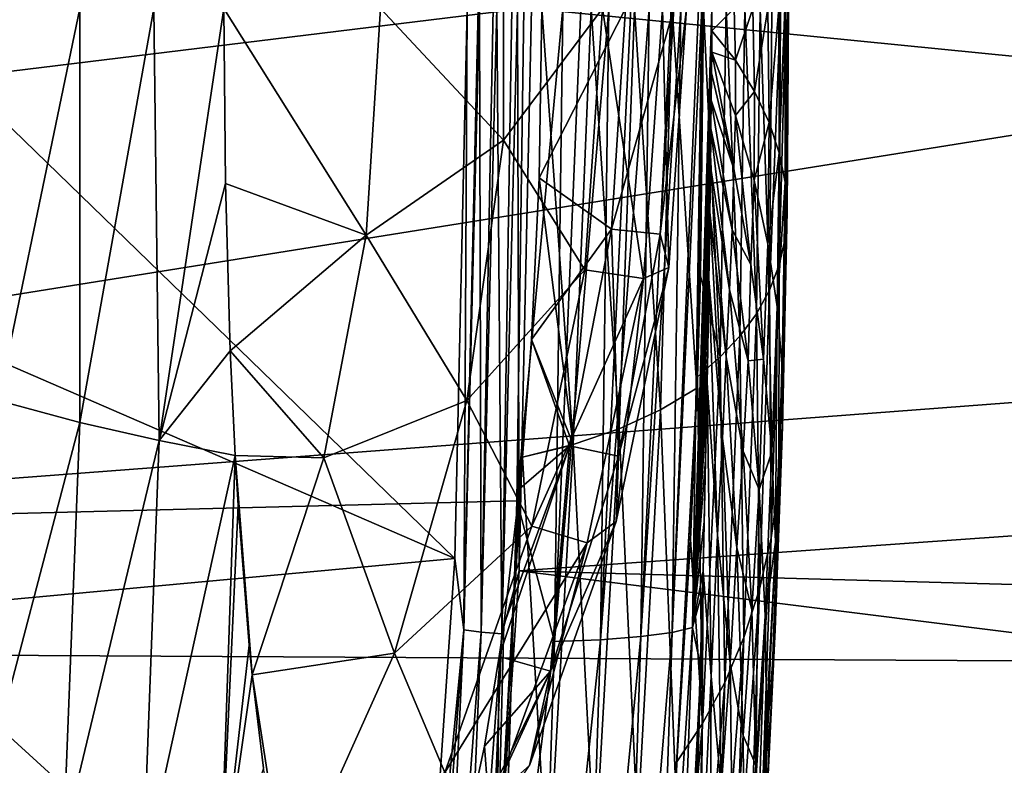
# Model space of a CAD drawing. Header units: metres. Extents: x -160 to 52, y -25 to 25.
# Tile 133 of 168: x 10.41 to 14.55, y -3.19 to -0.05. Entities that reach past the tile are written whole.
import ezdxf

# ---------------------------------------------------------------- set-up
doc = ezdxf.new("R2010")
doc.units = ezdxf.units.M
doc.layers.add('solid_509089_SW0001', color=7, linetype='CONTINUOUS')

msp = doc.modelspace()

# ---------------------------------------------------------------- linework, layer by layer
at = {"layer": 'solid_509089_SW0001'}
for points in [[(11.926003, 0, 216.241425), (12.443673, 0.554063, 217.213272), (12.443673, -0.554063, 217.213272)], [(12.443673, -0.554063, 217.213272), (12.443673, 0.554063, 217.213272), (12.861275, 0, 218.241913)], [(-8.818693, -2.610905, 250.308075), (12.499951, -2.073931, 245.923447), (12.52928, 0, 246.015182)], [(-8.818693, -2.610905, 250.308075), (12.52928, 0, 246.015182), (-8.787687, 0, 250.456879)], [(17.92277, 0.000001, 24.599998), (1.200001, 0, 24.599998), (1.200001, -2.674634, 24.454166)], [(17.996323, -1.401148, 24.560064), (17.92277, 0.000001, 24.599998), (1.200001, -2.674634, 24.454166)], [(12.238749, -2.316268, -24.316027), (9.834857, -1.272578, -19.160866), (9.850564, 0.000003, -19.194548)], [(12.290397, 0.000006, -24.426786), (12.238749, -2.316268, -24.316027), (9.850564, 0.000003, -19.194548)], [(11.265639, 0, 215.362839), (11.926003, 0, 216.241425), (11.866004, -0.954122, 216.253922)], [(11.866004, -0.954122, 216.253922), (11.926003, 0, 216.241425), (12.443673, -0.554063, 217.213272)], [(12.276655, -2.616133, -24.363241), (12.238749, -2.316268, -24.316027), (12.290397, 0.000006, -24.426786)], [(12.336737, 0.000006, -24.497805), (12.276655, -2.616133, -24.363241), (12.290397, 0.000006, -24.426786)], [(12.336737, 0.000006, -24.497805), (12.342258, 0.000006, -24.503929), (12.276655, -2.616133, -24.363241)], [(12.349478, -2.625951, -24.420324), (12.276655, -2.616133, -24.363241), (12.342258, 0.000006, -24.503929)], [(12.401099, 0.000006, -24.553019), (12.349478, -2.625951, -24.420324), (12.342258, 0.000006, -24.503929)], [(12.436487, -2.63378, -24.452353), (12.349478, -2.625951, -24.420324), (12.415327, 0.000006, -24.561539)], [(12.401099, 0.000006, -24.553019), (12.415327, 0.000006, -24.561539), (12.349478, -2.625951, -24.420324)], [(12.47834, 0.000006, -24.588017), (12.436487, -2.63378, -24.452353), (12.415327, 0.000006, -24.561539)], [(12.502534, 0.000006, -24.59399), (12.509658, -2.367594, -24.485804), (12.436487, -2.63378, -24.452353)], [(12.47834, 0.000006, -24.588017), (12.502534, 0.000006, -24.59399), (12.436487, -2.63378, -24.452353)], [(12.443673, -0.554063, 217.213272), (12.861275, 0, 218.241913), (12.786459, -1.100725, 218.257507)], [(12.499951, -2.073931, 245.923447), (12.693934, -0.000001, 245.965775), (12.52928, 0, 246.015182)], [(12.502534, 0.000006, -24.59399), (12.562288, 0.000006, -24.6), (12.509658, -2.367594, -24.485804)], [(26.461498, -1.378847, -24.561329), (12.509658, -2.367594, -24.485804), (12.562288, 0.000006, -24.6)], [(26.457273, 0.000006, -24.600002), (26.461498, -1.378847, -24.561329), (12.562288, 0.000006, -24.6)], [(12.594064, -0.712368, 223.606644), (12.957259, 0, 222.615234), (12.605096, 0, 223.663361)], [(12.594064, -0.712368, 223.606644), (12.898127, -0.928522, 222.627548), (12.957259, 0, 222.615234)], [(12.786459, -1.100725, 218.257507), (12.861275, 0, 218.241913), (13.033725, -1.136308, 219.336227)], [(12.861275, 0, 218.241913), (13.113212, 0, 219.319672), (13.033725, -1.136308, 219.336227)], [(13.161668, 0, 221.527451), (12.957259, 0, 222.615234), (12.898127, -0.928522, 222.627548)], [(13.033725, -1.136308, 219.336227), (13.113212, 0, 219.319672), (13.139627, -1.090471, 220.437378)], [(13.113212, 0, 219.319672), (13.213985, 0, 220.42189), (13.139627, -1.090471, 220.437378)], [(10.315615, -1.650079, 210.616776), (10.3319, 0, 210.562149), (10.660192, 0, 212.198288)], [(10.315615, -1.650079, 210.616776), (10.660192, 0, 212.198288), (10.659601, -1.743868, 212.334076)], [(10.659601, -1.743868, 212.334076), (10.660192, 0, 212.198288), (10.971638, 0, 213.798538)], [(10.659601, -1.743868, 212.334076), (10.971638, 0, 213.798538), (10.993532, -1.81921, 214.056412)], [(10.993532, -1.81921, 214.056412), (10.971638, 0, 213.798538), (11.265639, 0, 215.362839)], [(10.993532, -1.81921, 214.056412), (11.265639, 0, 215.362839), (11.272511, -0.736719, 215.422974)], [(11.272511, -0.736719, 215.422974), (11.265639, 0, 215.362839), (11.866004, -0.954122, 216.253922)], [(12.499951, -2.073931, 245.923447), (12.659041, -2.665245, 245.809418), (12.693934, -0.000001, 245.965775)], [(12.737117, -1.835598, 224.847565), (12.594064, -0.712368, 223.606644), (12.605096, 0, 223.663361)], [(12.737117, -1.835598, 224.847565), (12.605096, 0, 223.663361), (12.813606, 0, 225.281158)], [(12.659041, -2.665245, 245.809418), (12.769208, -0.000001, 245.932266), (12.693934, -0.000001, 245.965775)], [(12.659041, -2.665245, 245.809418), (12.887479, -0.000001, 245.86322), (12.769208, -0.000001, 245.932266)], [(12.85246, -2.658088, 245.704926), (12.887479, -0.000001, 245.86322), (12.659041, -2.665245, 245.809418)], [(12.931585, -1.77076, 226.457718), (12.737117, -1.835598, 224.847565), (12.813606, 0, 225.281158)], [(12.931585, -1.77076, 226.457718), (12.813606, 0, 225.281158), (12.996166, 0, 226.846817)], [(12.85246, -2.658088, 245.704926), (12.980547, -0.000001, 245.791611), (12.887479, -0.000001, 245.86322)], [(12.85246, -2.658088, 245.704926), (13.057773, -0.000001, 245.716995), (12.980547, -0.000001, 245.791611)], [(13.022157, -2.645227, 245.556885), (13.057773, -0.000001, 245.716995), (12.85246, -2.658088, 245.704926)], [(13.103223, -0.950028, 221.539642), (13.161668, 0, 221.527451), (12.898127, -0.928522, 222.627548)], [(13.105384, -1.689484, 228.068649), (12.931585, -1.77076, 226.457718), (12.996166, 0, 226.846817)], [(13.105384, -1.689484, 228.068649), (12.996166, 0, 226.846817), (13.153635, 0, 228.361145)], [(13.022157, -2.645227, 245.556885), (13.191298, 0, 245.53624), (13.149596, -0.000001, 245.602356)], [(13.154281, -2.627424, 245.374924), (13.191298, 0, 245.53624), (13.022157, -2.645227, 245.556885)], [(13.022157, -2.645227, 245.556885), (13.149596, -0.000001, 245.602356), (13.057773, -0.000001, 245.716995)], [(13.213985, 0, 220.42189), (13.161668, 0, 221.527451), (13.103223, -0.950028, 221.539642)], [(13.139627, -1.090471, 220.437378), (13.213985, 0, 220.42189), (13.103223, -0.950028, 221.539642)], [(13.105384, -1.689484, 228.068649), (13.153635, 0, 228.361145), (13.258599, -1.598998, 229.699524)], [(13.153635, 0, 228.361145), (13.286921, -0.000001, 229.825089), (13.258599, -1.598998, 229.699524)], [(13.154281, -2.627424, 245.374924), (13.265599, 0, 245.376541), (13.191298, 0, 245.53624)], [(13.154281, -2.627424, 245.374924), (13.279534, 0, 245.335251), (13.265599, 0, 245.376541)], [(13.2405, -2.606169, 245.17366), (13.279534, 0, 245.335251), (13.154281, -2.627424, 245.374924)], [(13.2405, -2.606169, 245.17366), (13.320995, 0, 245.128845), (13.279534, 0, 245.335251)], [(13.321365, -0.093749, 245.12326), (13.320995, 0, 245.128845), (13.2405, -2.606169, 245.17366)], [(13.258599, -1.598998, 229.699524), (13.286921, -0.000001, 229.825089), (13.260262, -1.551437, 229.706909)], [(13.260262, -1.551437, 229.706909), (13.286921, -0.000001, 229.825089), (13.272897, -1.125612, 229.763)], [(13.355799, -1.46617, 230.878723), (13.272897, -1.125612, 229.763), (13.286921, -0.000001, 229.825089)], [(13.355799, -1.46617, 230.878723), (13.286921, -0.000001, 229.825089), (13.381281, -0.000002, 231.018997)], [(13.415372, 0, 244.02179), (13.320995, 0, 245.128845), (13.321365, -0.093749, 245.12326)], [(13.421362, -0.217692, 243.9366), (13.415372, 0, 244.02179), (13.321365, -0.093749, 245.12326)], [(13.439481, -1.379812, 232.069275), (13.355799, -1.46617, 230.878723), (13.381281, -0.000002, 231.018997)], [(13.439481, -1.379812, 232.069275), (13.381281, -0.000002, 231.018997), (13.460396, -0.000002, 232.185303)], [(13.421362, -0.217692, 243.9366), (13.494416, 0, 242.889008), (13.415372, 0, 244.02179)], [(13.421362, -0.217692, 243.9366), (13.501342, -0.349547, 242.75499), (13.494416, 0, 242.889008)], [(13.509263, -1.286405, 233.259552), (13.439481, -1.379812, 232.069275), (13.460396, -0.000002, 232.185303)], [(13.509263, -1.286405, 233.259552), (13.460396, -0.000002, 232.185303), (13.524675, -0.000002, 233.323868)], [(13.501342, -0.349547, 242.75499), (13.55745, -0.000001, 241.730545), (13.494416, 0, 242.889008)], [(13.501342, -0.349547, 242.75499), (13.562491, -0.479618, 241.571915), (13.55745, -0.000001, 241.730545)], [(13.564595, -1.186452, 234.449417), (13.509263, -1.286405, 233.259552), (13.524675, -0.000002, 233.323868)], [(13.564595, -1.186452, 234.449417), (13.524675, -0.000002, 233.323868), (13.574595, -0.000002, 234.434418)], [(13.562491, -0.479618, 241.571915), (13.603737, -0.000001, 240.549591), (13.55745, -0.000001, 241.730545)], [(13.562491, -0.479618, 241.571915), (13.605356, -0.607231, 240.387482), (13.603737, -0.000001, 240.549591)], [(13.564595, -1.186452, 234.449417), (13.574595, -0.000002, 234.434418), (13.610624, -0.000002, 235.514313)], [(13.60493, -1.080472, 235.638702), (13.564595, -1.186452, 234.449417), (13.610624, -0.000002, 235.514313)], [(13.605356, -0.607231, 240.387482), (13.628436, -0.000001, 239.586884), (13.603737, -0.000001, 240.549591)], [(13.60493, -1.080472, 235.638702), (13.610624, -0.000002, 235.514313), (13.63347, -0.000001, 236.566208)], [(13.629722, -0.968985, 236.827301), (13.60493, -1.080472, 235.638702), (13.63347, -0.000001, 236.566208)], [(13.605356, -0.607231, 240.387482), (13.630484, -0.731745, 239.201813), (13.628436, -0.000001, 239.586884)], [(13.630484, -0.731745, 239.201813), (13.641925, -0.000001, 238.603027), (13.628436, -0.000001, 239.586884)], [(13.629722, -0.968985, 236.827301), (13.63347, -0.000001, 236.566208), (13.643756, -0.000001, 237.594727)], [(13.638422, -0.852538, 238.015045), (13.629722, -0.968985, 236.827301), (13.643756, -0.000001, 237.594727)], [(13.630484, -0.731745, 239.201813), (13.638422, -0.852538, 238.015045), (13.641925, -0.000001, 238.603027)], [(13.638422, -0.852538, 238.015045), (13.643756, -0.000001, 237.594727), (13.641925, -0.000001, 238.603027)], [(13.321011, -0.183782, 245.122589), (13.321365, -0.093749, 245.12326), (13.2405, -2.606169, 245.17366)], [(13.421362, -0.217692, 243.9366), (13.321365, -0.093749, 245.12326), (13.321011, -0.183782, 245.122589)], [(13.320178, -0.270097, 245.124786), (13.321011, -0.183782, 245.122589), (13.2405, -2.606169, 245.17366)], [(13.413314, -0.674779, 243.979874), (13.321011, -0.183782, 245.122589), (13.320178, -0.270097, 245.124786)], [(13.420928, -0.44982, 243.918442), (13.421362, -0.217692, 243.9366), (13.321011, -0.183782, 245.122589)], [(13.413314, -0.674779, 243.979874), (13.420928, -0.44982, 243.918442), (13.321011, -0.183782, 245.122589)], [(13.420928, -0.44982, 243.918442), (13.501342, -0.349547, 242.75499), (13.421362, -0.217692, 243.9366)], [(13.319936, -0.290067, 245.125519), (13.320178, -0.270097, 245.124786), (13.2405, -2.606169, 245.17366)], [(13.318703, -0.385827, 245.128357), (13.319936, -0.290067, 245.125519), (13.2405, -2.606169, 245.17366)], [(13.318703, -0.385827, 245.128357), (13.320178, -0.270097, 245.124786), (13.319936, -0.290067, 245.125519)], [(13.413314, -0.674779, 243.979874), (13.320178, -0.270097, 245.124786), (13.318703, -0.385827, 245.128357)], [(13.420928, -0.44982, 243.918442), (13.499393, -0.722978, 242.718796), (13.501342, -0.349547, 242.75499)], [(13.499393, -0.722978, 242.718796), (13.562491, -0.479618, 241.571915), (13.501342, -0.349547, 242.75499)], [(13.317528, -0.505326, 245.125214), (13.318703, -0.385827, 245.128357), (13.2405, -2.606169, 245.17366)], [(13.40744, -0.93248, 243.996033), (13.318703, -0.385827, 245.128357), (13.317528, -0.505326, 245.125214)], [(13.40744, -0.93248, 243.996033), (13.413314, -0.674779, 243.979874), (13.318703, -0.385827, 245.128357)], [(13.413314, -0.674779, 243.979874), (13.486131, -1.078549, 242.830063), (13.420928, -0.44982, 243.918442)], [(13.486131, -1.078549, 242.830063), (13.499393, -0.722978, 242.718796), (13.420928, -0.44982, 243.918442)], [(13.499393, -0.722978, 242.718796), (13.557842, -0.99221, 241.515274), (13.562491, -0.479618, 241.571915)], [(13.557842, -0.99221, 241.515274), (13.605356, -0.607231, 240.387482), (13.562491, -0.479618, 241.571915)], [(13.317131, -0.546615, 245.123398), (13.317528, -0.505326, 245.125214), (13.2405, -2.606169, 245.17366)], [(13.315556, -0.663843, 245.121552), (13.317528, -0.505326, 245.125214), (13.317131, -0.546615, 245.123398)], [(13.395699, -1.185061, 244.074814), (13.317528, -0.505326, 245.125214), (13.315556, -0.663843, 245.121552)], [(13.40744, -0.93248, 243.996033), (13.317528, -0.505326, 245.125214), (13.395699, -1.185061, 244.074814)], [(11.866004, -0.954122, 216.253922), (12.443673, -0.554063, 217.213272), (12.289665, -1.650966, 217.245361)], [(12.289665, -1.650966, 217.245361), (12.443673, -0.554063, 217.213272), (12.786459, -1.100725, 218.257507)], [(13.315556, -0.663843, 245.121552), (13.317131, -0.546615, 245.123398), (13.2405, -2.606169, 245.17366)], [(13.557842, -0.99221, 241.515274), (13.596866, -1.256039, 240.308044), (13.605356, -0.607231, 240.387482)], [(13.596866, -1.256039, 240.308044), (13.630484, -0.731745, 239.201813), (13.605356, -0.607231, 240.387482)], [(13.313985, -0.783167, 245.117355), (13.315556, -0.663843, 245.121552), (13.2405, -2.606169, 245.17366)], [(13.313059, -0.857449, 245.113297), (13.315556, -0.663843, 245.121552), (13.313985, -0.783167, 245.117355)], [(13.381868, -1.466429, 244.156097), (13.315556, -0.663843, 245.121552), (13.313059, -0.857449, 245.113297)], [(13.395699, -1.185061, 244.074814), (13.315556, -0.663843, 245.121552), (13.381868, -1.466429, 244.156097)], [(13.40744, -0.93248, 243.996033), (13.486131, -1.078549, 242.830063), (13.413314, -0.674779, 243.979874)], [(10.993532, -1.81921, 214.056412), (11.272511, -0.736719, 215.422974), (11.292824, -1.441808, 215.59819)], [(11.292824, -1.441808, 215.59819), (11.272511, -0.736719, 215.422974), (11.866004, -0.954122, 216.253922)], [(12.594064, -0.712368, 223.606644), (12.562082, -1.39361, 223.442001), (12.898127, -0.928522, 222.627548)], [(12.737117, -1.835598, 224.847565), (12.562082, -1.39361, 223.442001), (12.594064, -0.712368, 223.606644)], [(13.486131, -1.078549, 242.830063), (13.539472, -1.476646, 241.672745), (13.499393, -0.722978, 242.718796)], [(13.539472, -1.476646, 241.672745), (13.557842, -0.99221, 241.515274), (13.499393, -0.722978, 242.718796)], [(13.596866, -1.256039, 240.308044), (13.617063, -1.513061, 239.09729), (13.630484, -0.731745, 239.201813)], [(13.617063, -1.513061, 239.09729), (13.638422, -0.852538, 238.015045), (13.630484, -0.731745, 239.201813)], [(13.313059, -0.857449, 245.113297), (13.313985, -0.783167, 245.117355), (13.2405, -2.606169, 245.17366)], [(13.310836, -1.0049, 245.107452), (13.313059, -0.857449, 245.113297), (13.2405, -2.606169, 245.17366)], [(13.308853, -1.139178, 245.099518), (13.313059, -0.857449, 245.113297), (13.310836, -1.0049, 245.107452)], [(13.36607, -1.811243, 244.224243), (13.313059, -0.857449, 245.113297), (13.308853, -1.139178, 245.099518)], [(13.36607, -1.811243, 244.224243), (13.381868, -1.466429, 244.156097), (13.313059, -0.857449, 245.113297)], [(13.617063, -1.513061, 239.09729), (13.619033, -1.761903, 237.883224), (13.638422, -0.852538, 238.015045)], [(13.619033, -1.761903, 237.883224), (13.629722, -0.968985, 236.827301), (13.638422, -0.852538, 238.015045)], [(12.562082, -1.39361, 223.442001), (12.721727, -1.841393, 222.664307), (12.898127, -0.928522, 222.627548)], [(12.92881, -1.88511, 221.575974), (12.898127, -0.928522, 222.627548), (12.721727, -1.841393, 222.664307)], [(12.92881, -1.88511, 221.575974), (13.103223, -0.950028, 221.539642), (12.898127, -0.928522, 222.627548)], [(13.139627, -1.090471, 220.437378), (13.103223, -0.950028, 221.539642), (12.92881, -1.88511, 221.575974)], [(13.40744, -0.93248, 243.996033), (13.395699, -1.185061, 244.074814), (13.473972, -1.483201, 242.861862)], [(13.40744, -0.93248, 243.996033), (13.473972, -1.483201, 242.861862), (13.486131, -1.078549, 242.830063)], [(11.292824, -1.441808, 215.59819), (11.866004, -0.954122, 216.253922), (11.686994, -1.892562, 216.291229)], [(11.686994, -1.892562, 216.291229), (11.866004, -0.954122, 216.253922), (12.289665, -1.650966, 217.245361)], [(13.539472, -1.476646, 241.672745), (13.5739, -1.866952, 240.508133), (13.557842, -0.99221, 241.515274)], [(13.5739, -1.866952, 240.508133), (13.596866, -1.256039, 240.308044), (13.557842, -0.99221, 241.515274)], [(13.60338, -2.001188, 236.666077), (13.60493, -1.080472, 235.638702), (13.629722, -0.968985, 236.827301)], [(13.619033, -1.761903, 237.883224), (13.60338, -2.001188, 236.666077), (13.629722, -0.968985, 236.827301)], [(13.308853, -1.139178, 245.099518), (13.310836, -1.0049, 245.107452), (13.2405, -2.606169, 245.17366)], [(12.289665, -1.650966, 217.245361), (12.786459, -1.100725, 218.257507), (12.563445, -2.180328, 218.30397)], [(12.563445, -2.180328, 218.30397), (12.786459, -1.100725, 218.257507), (13.033725, -1.136308, 219.336227)], [(12.917986, -2.159882, 220.483566), (13.139627, -1.090471, 220.437378), (12.92881, -1.88511, 221.575974)], [(13.033725, -1.136308, 219.336227), (13.139627, -1.090471, 220.437378), (12.917986, -2.159882, 220.483566)], [(13.473972, -1.483201, 242.861862), (13.539472, -1.476646, 241.672745), (13.486131, -1.078549, 242.830063)], [(13.570708, -2.22959, 235.44606), (13.564595, -1.186452, 234.449417), (13.60493, -1.080472, 235.638702)], [(13.60338, -2.001188, 236.666077), (13.570708, -2.22959, 235.44606), (13.60493, -1.080472, 235.638702)], [(12.563445, -2.180328, 218.30397), (13.033725, -1.136308, 219.336227), (12.79688, -2.249527, 219.385574)], [(12.79688, -2.249527, 219.385574), (13.033725, -1.136308, 219.336227), (12.917986, -2.159882, 220.483566)], [(13.307501, -1.221287, 245.0952), (13.308853, -1.139178, 245.099518), (13.2405, -2.606169, 245.17366)], [(13.355799, -1.46617, 230.878723), (13.260262, -1.551437, 229.706909), (13.272897, -1.125612, 229.763)], [(13.301426, -1.576566, 245.070267), (13.308853, -1.139178, 245.099518), (13.303883, -1.438501, 245.080597)], [(13.345275, -2.217002, 244.312546), (13.308853, -1.139178, 245.099518), (13.301426, -1.576566, 245.070267)], [(13.303883, -1.438501, 245.080597), (13.308853, -1.139178, 245.099518), (13.307501, -1.221287, 245.0952)], [(13.345275, -2.217002, 244.312546), (13.36607, -1.811243, 244.224243), (13.308853, -1.139178, 245.099518)], [(13.452591, -1.863551, 243.010849), (13.395699, -1.185061, 244.074814), (13.381868, -1.466429, 244.156097)], [(13.473972, -1.483201, 242.861862), (13.395699, -1.185061, 244.074814), (13.452591, -1.863551, 243.010849)], [(13.521635, -2.44593, 234.223434), (13.509263, -1.286405, 233.259552), (13.564595, -1.186452, 234.449417)], [(13.570708, -2.22959, 235.44606), (13.521635, -2.44593, 234.223434), (13.564595, -1.186452, 234.449417)], [(13.303883, -1.438501, 245.080597), (13.307501, -1.221287, 245.0952), (13.2405, -2.606169, 245.17366)], [(12.238749, -2.316268, -24.316027), (9.787755, -2.541745, -19.059855), (9.834857, -1.272578, -19.160866)], [(13.5739, -1.866952, 240.508133), (13.589991, -2.247454, 239.336472), (13.596866, -1.256039, 240.308044)], [(13.589991, -2.247454, 239.336472), (13.617063, -1.513061, 239.09729), (13.596866, -1.256039, 240.308044)], [(13.456779, -2.649062, 232.998474), (13.439481, -1.379812, 232.069275), (13.509263, -1.286405, 233.259552)], [(13.521635, -2.44593, 234.223434), (13.456779, -2.649062, 232.998474), (13.509263, -1.286405, 233.259552)], [(18.222219, -2.76657, 24.443935), (17.996323, -1.401148, 24.560064), (1.200001, -2.674634, 24.454166)], [(26.461498, -1.378847, -24.561329), (26.474163, -2.753631, -24.4454), (12.509658, -2.367594, -24.485804)], [(12.562082, -1.39361, 223.442001), (12.524363, -1.888764, 223.24678), (12.721727, -1.841393, 222.664307)], [(12.737117, -1.835598, 224.847565), (12.524363, -1.888764, 223.24678), (12.562082, -1.39361, 223.442001)], [(13.37676, -2.837843, 231.771423), (13.355799, -1.46617, 230.878723), (13.439481, -1.379812, 232.069275)], [(13.456779, -2.649062, 232.998474), (13.37676, -2.837843, 231.771423), (13.439481, -1.379812, 232.069275)], [(10.993532, -1.81921, 214.056412), (11.292824, -1.441808, 215.59819), (11.313609, -1.882432, 215.773056)], [(11.313609, -1.882432, 215.773056), (11.292824, -1.441808, 215.59819), (11.686994, -1.892562, 216.291229)], [(13.301426, -1.576566, 245.070267), (13.303883, -1.438501, 245.080597), (13.2405, -2.606169, 245.17366)], [(13.282189, -3.011233, 230.542587), (13.260262, -1.551437, 229.706909), (13.355799, -1.46617, 230.878723)], [(13.37676, -2.837843, 231.771423), (13.282189, -3.011233, 230.542587), (13.355799, -1.46617, 230.878723)], [(13.36607, -1.811243, 244.224243), (13.427166, -2.269839, 243.169571), (13.381868, -1.466429, 244.156097)], [(13.452591, -1.863551, 243.010849), (13.381868, -1.466429, 244.156097), (13.427166, -2.269839, 243.169571)], [(13.473972, -1.483201, 242.861862), (13.452591, -1.863551, 243.010849), (13.520045, -2.025735, 241.714355)], [(13.473972, -1.483201, 242.861862), (13.520045, -2.025735, 241.714355), (13.539472, -1.476646, 241.672745)], [(13.520045, -2.025735, 241.714355), (13.5739, -1.866952, 240.508133), (13.539472, -1.476646, 241.672745)], [(13.588324, -2.616183, 238.158112), (13.619033, -1.761903, 237.883224), (13.617063, -1.513061, 239.09729)], [(13.589991, -2.247454, 239.336472), (13.588324, -2.616183, 238.158112), (13.617063, -1.513061, 239.09729)], [(13.231328, -2.23682, 229.577789), (13.258599, -1.598998, 229.699524), (13.260262, -1.551437, 229.706909)], [(13.282189, -3.011233, 230.542587), (13.231328, -2.23682, 229.577789), (13.260262, -1.551437, 229.706909)], [(13.105384, -1.689484, 228.068649), (13.258599, -1.598998, 229.699524), (13.167862, -3.259881, 229.291916)], [(13.167862, -3.259881, 229.291916), (13.258599, -1.598998, 229.699524), (13.17428, -3.172178, 229.320969)], [(13.17428, -3.172178, 229.320969), (13.258599, -1.598998, 229.699524), (13.231328, -2.23682, 229.577789)], [(13.299831, -1.662992, 245.063293), (13.301426, -1.576566, 245.070267), (13.2405, -2.606169, 245.17366)], [(13.284847, -2.368927, 244.994553), (13.301426, -1.576566, 245.070267), (13.289627, -2.160636, 245.017227)], [(13.318318, -2.81211, 244.363922), (13.301426, -1.576566, 245.070267), (13.284847, -2.368927, 244.994553)], [(13.289627, -2.160636, 245.017227), (13.301426, -1.576566, 245.070267), (13.295163, -1.900918, 245.042664)], [(13.295163, -1.900918, 245.042664), (13.301426, -1.576566, 245.070267), (13.299831, -1.662992, 245.063293)], [(13.345275, -2.217002, 244.312546), (13.301426, -1.576566, 245.070267), (13.318318, -2.81211, 244.363922)], [(10.315615, -1.650079, 210.616776), (10.659601, -1.743868, 212.334076), (10.247437, -3.313543, 210.688416)], [(11.686994, -1.892562, 216.291229), (12.289665, -1.650966, 217.245361), (11.98477, -2.714426, 217.308884)], [(11.98477, -2.714426, 217.308884), (12.289665, -1.650966, 217.245361), (12.563445, -2.180328, 218.30397)], [(13.008599, -3.43863, 227.71106), (12.931585, -1.77076, 226.457718), (13.105384, -1.689484, 228.068649)], [(13.008599, -3.43863, 227.71106), (13.105384, -1.689484, 228.068649), (13.167862, -3.259881, 229.291916)], [(13.295163, -1.900918, 245.042664), (13.299831, -1.662992, 245.063293), (13.2405, -2.606169, 245.17366)], [(10.659601, -1.743868, 212.334076), (10.591252, -3.500083, 212.407181), (10.247437, -3.313543, 210.688416)], [(10.659601, -1.743868, 212.334076), (10.993532, -1.81921, 214.056412), (10.591252, -3.500083, 212.407181)], [(12.829058, -3.588494, 226.132492), (12.737117, -1.835598, 224.847565), (12.931585, -1.77076, 226.457718)], [(13.008599, -3.43863, 227.71106), (12.829058, -3.588494, 226.132492), (12.931585, -1.77076, 226.457718)], [(13.569477, -2.971172, 236.973343), (13.60338, -2.001188, 236.666077), (13.619033, -1.761903, 237.883224)], [(13.588324, -2.616183, 238.158112), (13.569477, -2.971172, 236.973343), (13.619033, -1.761903, 237.883224)], [(10.993532, -1.81921, 214.056412), (10.925656, -3.649787, 214.133163), (10.591252, -3.500083, 212.407181)], [(10.993532, -1.81921, 214.056412), (11.313609, -1.882432, 215.773056), (10.925656, -3.649787, 214.133163)], [(13.345275, -2.217002, 244.312546), (13.397855, -2.758337, 243.299103), (13.36607, -1.811243, 244.224243)], [(13.36607, -1.811243, 244.224243), (13.397855, -2.758337, 243.299103), (13.427166, -2.269839, 243.169571)], [(12.445415, -2.595055, 222.833481), (12.426364, -2.729337, 222.732864), (12.721727, -1.841393, 222.664307)], [(12.641171, -2.790532, 221.63591), (12.721727, -1.841393, 222.664307), (12.426364, -2.729337, 222.732864)], [(12.511734, -2.023402, 223.181381), (12.445415, -2.595055, 222.833481), (12.721727, -1.841393, 222.664307)], [(12.524363, -1.888764, 223.24678), (12.511734, -2.023402, 223.181381), (12.721727, -1.841393, 222.664307)], [(12.630333, -3.706725, 224.553314), (12.524363, -1.888764, 223.24678), (12.737117, -1.835598, 224.847565)], [(12.829058, -3.588494, 226.132492), (12.630333, -3.706725, 224.553314), (12.737117, -1.835598, 224.847565)], [(12.641171, -2.790532, 221.63591), (12.92881, -1.88511, 221.575974), (12.721727, -1.841393, 222.664307)], [(13.489409, -2.532021, 241.927017), (13.452591, -1.863551, 243.010849), (13.427166, -2.269839, 243.169571)], [(13.520045, -2.025735, 241.714355), (13.452591, -1.863551, 243.010849), (13.489409, -2.532021, 241.927017)], [(10.925656, -3.649787, 214.133163), (11.313609, -1.882432, 215.773056), (11.24887, -3.76081, 215.865387)], [(11.24887, -3.76081, 215.865387), (11.313609, -1.882432, 215.773056), (11.326112, -2.093139, 215.876801)], [(11.313609, -1.882432, 215.773056), (11.686994, -1.892562, 216.291229), (11.385253, -2.806068, 216.347107)], [(11.326112, -2.093139, 215.876801), (11.313609, -1.882432, 215.773056), (11.385253, -2.806068, 216.347107)], [(11.385253, -2.806068, 216.347107), (11.686994, -1.892562, 216.291229), (11.98477, -2.714426, 217.308884)], [(12.413741, -3.79237, 222.974228), (12.511734, -2.023402, 223.181381), (12.524363, -1.888764, 223.24678)], [(12.630333, -3.706725, 224.553314), (12.413741, -3.79237, 222.974228), (12.524363, -1.888764, 223.24678)], [(12.917986, -2.159882, 220.483566), (12.92881, -1.88511, 221.575974), (12.641171, -2.790532, 221.63591)], [(13.289627, -2.160636, 245.017227), (13.295163, -1.900918, 245.042664), (13.2405, -2.606169, 245.17366)], [(13.520045, -2.025735, 241.714355), (13.546216, -2.557061, 240.553787), (13.5739, -1.866952, 240.508133)], [(13.546216, -2.557061, 240.553787), (13.589991, -2.247454, 239.336472), (13.5739, -1.866952, 240.508133)], [(12.413741, -3.79237, 222.974228), (12.445415, -2.595055, 222.833481), (12.511734, -2.023402, 223.181381)], [(13.520045, -2.025735, 241.714355), (13.489409, -2.532021, 241.927017), (13.506689, -3.186842, 240.823669)], [(13.520045, -2.025735, 241.714355), (13.506689, -3.186842, 240.823669), (13.546216, -2.557061, 240.553787)], [(13.534033, -3.310502, 235.782516), (13.570708, -2.22959, 235.44606), (13.60338, -2.001188, 236.666077)], [(13.569477, -2.971172, 236.973343), (13.534033, -3.310502, 235.782516), (13.60338, -2.001188, 236.666077)], [(-8.818693, -2.610905, 250.308075), (12.425068, -4.501624, 245.572189), (12.499951, -2.073931, 245.923447)], [(11.24887, -3.76081, 215.865387), (11.326112, -2.093139, 215.876801), (11.372713, -2.681224, 216.249451)], [(11.326112, -2.093139, 215.876801), (11.385253, -2.806068, 216.347107), (11.372713, -2.681224, 216.249451)], [(12.499951, -2.073931, 245.923447), (12.425068, -4.501624, 245.572189), (12.659041, -2.665245, 245.809418)], [(11.98477, -2.714426, 217.308884), (12.563445, -2.180328, 218.30397), (12.196515, -3.218091, 218.380432)], [(12.196515, -3.218091, 218.380432), (12.563445, -2.180328, 218.30397), (12.79688, -2.249527, 219.385574)], [(12.553344, -3.187578, 220.55954), (12.917986, -2.159882, 220.483566), (12.641171, -2.790532, 221.63591)], [(12.79688, -2.249527, 219.385574), (12.917986, -2.159882, 220.483566), (12.553344, -3.187578, 220.55954)], [(13.284847, -2.368927, 244.994553), (13.289627, -2.160636, 245.017227), (13.2405, -2.606169, 245.17366)], [(13.282189, -3.011233, 230.542587), (13.17428, -3.172178, 229.320969), (13.231328, -2.23682, 229.577789)], [(13.360763, -3.284964, 243.478546), (13.345275, -2.217002, 244.312546), (13.318318, -2.81211, 244.363922)], [(13.360763, -3.284964, 243.478546), (13.397855, -2.758337, 243.299103), (13.345275, -2.217002, 244.312546)], [(13.482577, -3.63247, 234.586029), (13.521635, -2.44593, 234.223434), (13.570708, -2.22959, 235.44606)], [(13.534033, -3.310502, 235.782516), (13.482577, -3.63247, 234.586029), (13.570708, -2.22959, 235.44606)], [(12.196515, -3.218091, 218.380432), (12.79688, -2.249527, 219.385574), (12.407488, -3.317037, 219.466721)], [(12.407488, -3.317037, 219.466721), (12.79688, -2.249527, 219.385574), (12.553344, -3.187578, 220.55954)], [(13.397855, -2.758337, 243.299103), (13.452712, -3.061304, 242.155441), (13.427166, -2.269839, 243.169571)], [(13.489409, -2.532021, 241.927017), (13.427166, -2.269839, 243.169571), (13.452712, -3.061304, 242.155441)], [(13.546216, -2.557061, 240.553787), (13.553129, -3.07431, 239.380615), (13.589991, -2.247454, 239.336472)], [(13.553129, -3.07431, 239.380615), (13.588324, -2.616183, 238.158112), (13.589991, -2.247454, 239.336472)], [(12.238749, -2.316268, -24.316027), (12.082389, -4.634508, -23.980715), (9.787755, -2.541745, -19.059855)], [(12.276655, -2.616133, -24.363241), (12.082389, -4.634508, -23.980715), (12.238749, -2.316268, -24.316027)], [(26.495285, -4.119876, -24.25256), (12.35171, -4.720294, -24.142883), (12.509658, -2.367594, -24.485804)], [(12.436487, -2.63378, -24.452353), (12.509658, -2.367594, -24.485804), (12.35171, -4.720294, -24.142883)], [(26.474163, -2.753631, -24.4454), (26.495285, -4.119876, -24.25256), (12.509658, -2.367594, -24.485804)], [(13.236367, -3.986549, 244.751709), (13.284847, -2.368927, 244.994553), (13.251817, -3.540353, 244.830719)], [(13.275993, -3.704496, 244.389526), (13.284847, -2.368927, 244.994553), (13.236367, -3.986549, 244.751709)], [(13.282899, -2.44998, 244.985229), (13.284847, -2.368927, 244.994553), (13.2405, -2.606169, 245.17366)], [(13.251817, -3.540353, 244.830719), (13.284847, -2.368927, 244.994553), (13.264398, -3.137038, 244.89418)], [(13.264398, -3.137038, 244.89418), (13.284847, -2.368927, 244.994553), (13.274616, -2.774357, 244.944901)], [(13.274616, -2.774357, 244.944901), (13.284847, -2.368927, 244.994553), (13.282899, -2.44998, 244.985229)], [(13.318318, -2.81211, 244.363922), (13.284847, -2.368927, 244.994553), (13.275993, -3.704496, 244.389526)], [(13.415699, -3.935436, 233.384338), (13.456779, -2.649062, 232.998474), (13.521635, -2.44593, 234.223434)], [(13.482577, -3.63247, 234.586029), (13.415699, -3.935436, 233.384338), (13.521635, -2.44593, 234.223434)], [(13.274616, -2.774357, 244.944901), (13.282899, -2.44998, 244.985229), (13.2405, -2.606169, 245.17366)], [(12.082389, -4.634508, -23.980715), (9.709355, -3.803373, -18.891726), (9.787755, -2.541745, -19.059855)], [(13.506689, -3.186842, 240.823669), (13.489409, -2.532021, 241.927017), (13.452712, -3.061304, 242.155441)], [(13.546216, -2.557061, 240.553787), (13.506689, -3.186842, 240.823669), (13.50506, -3.824571, 239.701447)], [(13.546216, -2.557061, 240.553787), (13.50506, -3.824571, 239.701447), (13.553129, -3.07431, 239.380615)], [(-8.911289, -5.186533, 249.863678), (12.425068, -4.501624, 245.572189), (-8.818693, -2.610905, 250.308075)], [(12.413741, -3.79237, 222.974228), (12.426364, -2.729337, 222.732864), (12.445415, -2.595055, 222.833481)], [(13.2405, -2.606169, 245.17366), (13.154281, -2.627424, 245.374924), (13.067178, -5.213637, 244.907364)], [(13.151888, -5.170276, 244.70874), (13.2405, -2.606169, 245.17366), (13.067178, -5.213637, 244.907364)], [(13.274616, -2.774357, 244.944901), (13.2405, -2.606169, 245.17366), (13.151888, -5.170276, 244.70874)], [(12.276655, -2.616133, -24.363241), (12.081208, -5.19661, -23.944105), (12.082389, -4.634508, -23.980715)], [(12.153303, -5.21604, -23.999628), (12.081208, -5.19661, -23.944105), (12.276655, -2.616133, -24.363241)], [(12.349478, -2.625951, -24.420324), (12.153303, -5.21604, -23.999628), (12.276655, -2.616133, -24.363241)], [(12.239733, -5.231535, -24.030413), (12.153303, -5.21604, -23.999628), (12.349478, -2.625951, -24.420324)], [(12.436487, -2.63378, -24.452353), (12.239733, -5.231535, -24.030413), (12.349478, -2.625951, -24.420324)], [(12.436487, -2.63378, -24.452353), (12.35171, -4.720294, -24.142883), (12.239733, -5.231535, -24.030413)], [(13.022157, -2.645227, 245.556885), (12.85246, -2.658088, 245.704926), (12.767759, -5.277771, 245.235443)], [(12.936394, -5.250488, 245.087753), (13.022157, -2.645227, 245.556885), (12.767759, -5.277771, 245.235443)], [(13.154281, -2.627424, 245.374924), (13.022157, -2.645227, 245.556885), (12.936394, -5.250488, 245.087753)], [(13.067178, -5.213637, 244.907364), (13.154281, -2.627424, 245.374924), (12.936394, -5.250488, 245.087753)], [(13.333987, -4.217762, 232.177887), (13.37676, -2.837843, 231.771423), (13.456779, -2.649062, 232.998474)], [(13.415699, -3.935436, 233.384338), (13.333987, -4.217762, 232.177887), (13.456779, -2.649062, 232.998474)], [(13.541456, -3.574663, 238.195328), (13.569477, -2.971172, 236.973343), (13.588324, -2.616183, 238.158112)], [(13.553129, -3.07431, 239.380615), (13.541456, -3.574663, 238.195328), (13.588324, -2.616183, 238.158112)], [(18.222219, -2.76657, 24.443935), (1.200001, -2.674634, 24.454166), (1.200001, -5.317557, 24.0184)], [(11.24887, -3.76081, 215.865387), (11.372713, -2.681224, 216.249451), (11.385253, -2.806068, 216.347107)], [(12.425068, -4.501624, 245.572189), (12.575057, -5.293834, 245.340805), (12.659041, -2.665245, 245.809418)], [(12.85246, -2.658088, 245.704926), (12.659041, -2.665245, 245.809418), (12.575057, -5.293834, 245.340805)], [(12.767759, -5.277771, 245.235443), (12.85246, -2.658088, 245.704926), (12.575057, -5.293834, 245.340805)], [(11.385253, -2.806068, 216.347107), (11.98477, -2.714426, 217.308884), (11.528721, -3.730467, 217.398666)], [(11.528721, -3.730467, 217.398666), (11.98477, -2.714426, 217.308884), (12.196515, -3.218091, 218.380432)], [(12.641171, -2.790532, 221.63591), (12.426364, -2.729337, 222.732864), (12.364144, -3.106166, 222.401443)], [(12.413741, -3.79237, 222.974228), (12.364144, -3.106166, 222.401443), (12.426364, -2.729337, 222.732864)], [(18.599897, -4.084213, 24.258589), (18.222219, -2.76657, 24.443935), (1.200001, -5.317557, 24.0184)], [(13.264398, -3.137038, 244.89418), (13.274616, -2.774357, 244.944901), (13.151888, -5.170276, 244.70874)], [(13.360763, -3.284964, 243.478546), (13.409202, -3.690484, 242.335678), (13.397855, -2.758337, 243.299103)], [(13.397855, -2.758337, 243.299103), (13.409202, -3.690484, 242.335678), (13.452712, -3.061304, 242.155441)], [(11.24887, -3.76081, 215.865387), (11.385253, -2.806068, 216.347107), (11.433181, -3.199913, 216.710754)], [(11.433181, -3.199913, 216.710754), (11.385253, -2.806068, 216.347107), (11.528721, -3.730467, 217.398666)], [(12.268104, -3.552091, 221.881653), (12.239688, -3.659619, 221.726028), (12.641171, -2.790532, 221.63591)], [(12.553344, -3.187578, 220.55954), (12.641171, -2.790532, 221.63591), (12.239688, -3.659619, 221.726028)], [(12.268104, -3.552091, 221.881653), (12.641171, -2.790532, 221.63591), (12.364144, -3.106166, 222.401443)], [(13.313247, -4.032178, 243.594757), (13.318318, -2.81211, 244.363922), (13.275993, -3.704496, 244.389526)], [(13.360763, -3.284964, 243.478546), (13.318318, -2.81211, 244.363922), (13.313247, -4.032178, 243.594757)], [(13.238027, -4.477911, 230.967117), (13.282189, -3.011233, 230.542587), (13.37676, -2.837843, 231.771423)], [(13.333987, -4.217762, 232.177887), (13.238027, -4.477911, 230.967117), (13.37676, -2.837843, 231.771423)], [(13.511868, -4.055304, 236.998398), (13.534033, -3.310502, 235.782516), (13.569477, -2.971172, 236.973343)], [(13.541456, -3.574663, 238.195328), (13.511868, -4.055304, 236.998398), (13.569477, -2.971172, 236.973343)], [(13.128392, -4.714648, 229.752594), (13.17428, -3.172178, 229.320969), (13.282189, -3.011233, 230.542587)], [(13.238027, -4.477911, 230.967117), (13.128392, -4.714648, 229.752594), (13.282189, -3.011233, 230.542587)], [(13.409202, -3.690484, 242.335678), (13.459007, -3.836624, 241.114151), (13.452712, -3.061304, 242.155441)], [(13.506689, -3.186842, 240.823669), (13.452712, -3.061304, 242.155441), (13.459007, -3.836624, 241.114151)], [(12.413741, -3.79237, 222.974228), (12.268104, -3.552091, 221.881653), (12.364144, -3.106166, 222.401443)], [(13.553129, -3.07431, 239.380615), (13.50506, -3.824571, 239.701447), (13.485181, -4.441827, 238.561005)], [(13.553129, -3.07431, 239.380615), (13.485181, -4.441827, 238.561005), (13.541456, -3.574663, 238.195328)], [(13.251817, -3.540353, 244.830719), (13.264398, -3.137038, 244.89418), (13.151888, -5.170276, 244.70874)], [(13.128392, -4.714648, 229.752594), (13.167862, -3.259881, 229.291916), (13.17428, -3.172178, 229.320969)], [(13.50506, -3.824571, 239.701447), (13.506689, -3.186842, 240.823669), (13.459007, -3.836624, 241.114151)]]:
    msp.add_3dface(points, dxfattribs=at)

doc.saveas('drawing.dxf')
